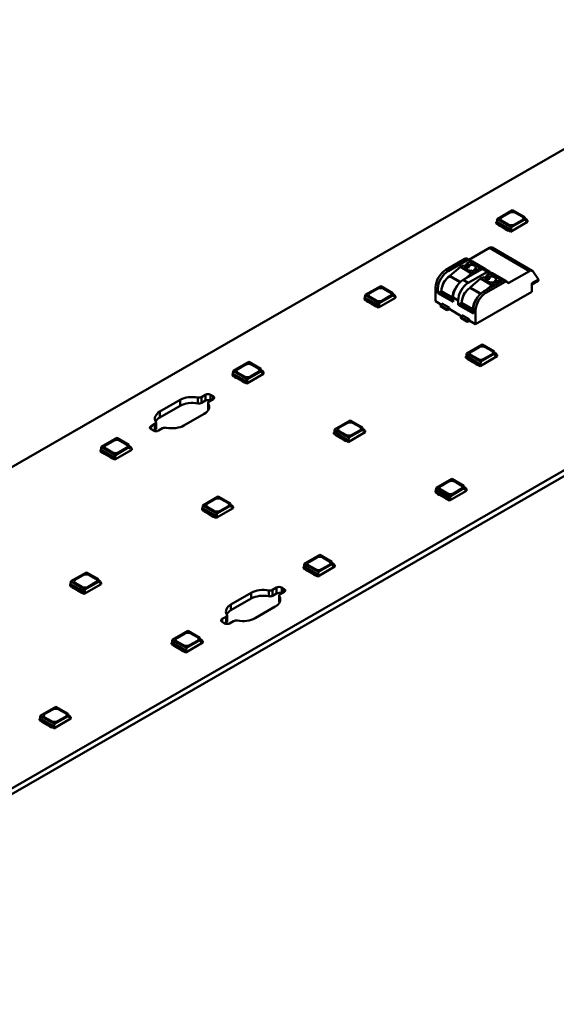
# Model space of a CAD drawing. Header units: millimetres. Extents: x 0 to 420, y 0 to 296.
# Tile 6 of 19: x 175 to 212, y 43 to 111. Entities that reach past the tile are written whole.
import ezdxf

# ---------------------------------------------------------------- set-up
doc = ezdxf.new("R2010")
doc.units = ezdxf.units.MM
doc.layers.add('Visible Edges(ISO)', color=7, linetype='Continuous', lineweight=50)
doc.layers.add('Visible Tangent Edges(ISO)', color=7, linetype='Continuous', lineweight=50)

msp = doc.modelspace()

# ---------------------------------------------------------------- linework, layer by layer
at = {"layer": 'Visible Edges(ISO)'}
for p, q in [((228.081, 111.311), (129.086, 54.304)), ((148.532, 43.106), (247.527, 100.113)), ((247.527, 99.704), (148.532, 42.697)), ((208.861, 98.045), (207.775, 97.42)), ((208.097, 97.544), (208.645, 97.859)), ((208.097, 97.54), (208.645, 97.855)), ((208.861, 98.045), (209.705, 97.558)), ((209.069, 97.859), (209.529, 97.595)), ((209.069, 97.855), (209.529, 97.591)), ((209.705, 97.391), (209.705, 97.558)), ((209.705, 97.484), (209.857, 97.397)), ((207.761, 97.228), (207.725, 97.207)), ((207.725, 97.109), (207.725, 97.207)), ((207.725, 97.207), (208.715, 96.637)), ((207.725, 97.109), (207.851, 97.037)), ((207.775, 97.42), (207.761, 97.228)), ((208.751, 96.658), (207.761, 97.228)), ((208.765, 96.849), (207.775, 97.42)), ((207.85, 97.034), (207.85, 97.037)), ((207.85, 97.034), (207.877, 96.987)), ((207.851, 97.074), (207.877, 97.028)), ((207.877, 97.028), (207.967, 96.976)), ((207.877, 96.987), (207.877, 97.028)), ((207.877, 96.987), (207.967, 96.935)), ((207.967, 96.976), (208.006, 96.975)), ((207.967, 96.935), (207.967, 96.976)), ((207.967, 96.935), (208.006, 96.935)), ((208.006, 96.975), (208.419, 96.738)), ((208.006, 96.935), (208.006, 96.975)), ((208.006, 96.935), (208.419, 96.697)), ((208.556, 97.035), (208.097, 97.3)), ((208.715, 96.539), (209.9, 97.221)), ((208.751, 96.658), (208.765, 96.849)), ((208.765, 96.849), (209.705, 97.391)), ((209.529, 97.35), (208.981, 97.035)), ((209.857, 97.397), (209.705, 97.309)), ((209.705, 97.309), (209.705, 97.391)), ((209.857, 97.397), (209.864, 97.299)), ((209.9, 97.319), (209.861, 97.342)), ((209.864, 97.299), (209.9, 97.319)), ((209.9, 97.221), (209.9, 97.319)), ((208.419, 96.738), (208.421, 96.715)), ((208.419, 96.697), (208.419, 96.738)), ((208.419, 96.697), (208.421, 96.674)), ((208.421, 96.715), (208.511, 96.663)), ((208.421, 96.674), (208.421, 96.715)), ((208.421, 96.674), (208.511, 96.622)), ((208.511, 96.663), (208.59, 96.648)), ((208.511, 96.622), (208.511, 96.663)), ((208.511, 96.622), (208.593, 96.607)), ((208.59, 96.611), (208.715, 96.539)), ((208.593, 96.607), (208.593, 96.61)), ((208.593, 96.607), (208.595, 96.608)), ((208.715, 96.637), (208.751, 96.658)), ((208.715, 96.539), (208.715, 96.637)), ((207.239, 95.406), (205.808, 94.582)), ((207.426, 95.425), (210.22, 93.816)), ((205.54, 94.652), (204.199, 93.88)), ((204.358, 93.788), (205.699, 94.561)), ((205.219, 94.081), (204.491, 93.458)), ((205.412, 94.181), (205.219, 94.081)), ((205.219, 94.081), (205.997, 93.633)), ((205.412, 94.181), (205.572, 94.089)), ((205.631, 94.202), (205.509, 94.125)), ((205.659, 94.322), (205.631, 94.202)), ((205.631, 94.202), (205.854, 94.074)), ((205.838, 94.437), (205.659, 94.322)), ((205.659, 94.322), (205.823, 94.227)), ((205.665, 94.665), (205.824, 94.573)), ((205.852, 94.547), (205.893, 94.489)), ((205.892, 94.444), (206.67, 93.996)), ((206.055, 94.459), (206.974, 93.93)), ((206.76, 93.95), (205.419, 93.178)), ((205.559, 93.259), (205.997, 93.633)), ((205.772, 92.974), (207.113, 93.746)), ((205.997, 93.633), (206.19, 93.733)), ((206.03, 93.825), (206.19, 93.733)), ((206.186, 93.883), (206.409, 93.755)), ((206.19, 93.733), (206.231, 93.645)), ((206.272, 93.969), (206.436, 93.874)), ((206.3, 93.685), (206.409, 93.755)), ((206.409, 93.755), (206.436, 93.874)), ((206.436, 93.874), (206.616, 93.989)), ((206.827, 93.366), (206.633, 93.267)), ((206.69, 93.954), (206.692, 93.911)), ((206.827, 93.366), (206.987, 93.274)), ((206.885, 93.962), (207.238, 93.759)), ((207.045, 93.388), (206.924, 93.311)), ((207.073, 93.508), (207.045, 93.388)), ((207.045, 93.388), (207.269, 93.26)), ((207.253, 93.622), (207.073, 93.508)), ((207.073, 93.508), (207.238, 93.413)), ((207.266, 93.732), (207.307, 93.674)), ((207.306, 93.629), (208.084, 93.182)), ((207.469, 93.645), (208.388, 93.116)), ((208.588, 92.966), (210.032, 93.798)), ((210.262, 93.777), (210.66, 93.209)), ((199.668, 92.751), (198.582, 92.126)), ((199.668, 92.751), (200.513, 92.265)), ((203.492, 92.655), (203.492, 91.695)), ((206.633, 93.267), (205.905, 92.643)), ((206.633, 93.267), (207.411, 92.819)), ((208.174, 93.136), (206.833, 92.363)), ((206.974, 92.444), (207.411, 92.819)), ((206.992, 92.272), (208.333, 93.044)), ((207.411, 92.819), (207.604, 92.919)), ((207.444, 93.011), (207.604, 92.919)), ((207.6, 93.069), (207.823, 92.94)), ((207.604, 92.919), (207.645, 92.831)), ((207.686, 93.155), (207.851, 93.06)), ((207.715, 92.871), (207.823, 92.94)), ((207.823, 92.94), (207.851, 93.06)), ((207.851, 93.06), (208.03, 93.174)), ((208.105, 93.14), (208.107, 93.097)), ((208.299, 93.148), (208.458, 93.056)), ((208.486, 93.03), (208.527, 92.972)), ((210.209, 92.949), (210.66, 93.209)), ((210.603, 93.075), (210.209, 92.848)), ((210.209, 92.949), (210.209, 92.346)), ((210.245, 92.855), (210.209, 92.835)), ((210.257, 92.876), (210.245, 92.855)), ((198.582, 92.126), (198.568, 91.934)), ((199.572, 91.556), (198.582, 92.126)), ((198.904, 92.25), (199.452, 92.566)), ((198.904, 92.246), (199.452, 92.562)), ((199.364, 91.741), (198.904, 92.006)), ((199.572, 91.556), (200.513, 92.098)), ((200.336, 92.057), (199.788, 91.741)), ((199.877, 92.566), (200.336, 92.301)), ((199.877, 92.562), (200.336, 92.297)), ((200.513, 92.098), (200.513, 92.265)), ((200.513, 92.19), (200.664, 92.103)), ((200.664, 92.103), (200.513, 92.016)), ((200.513, 92.016), (200.513, 92.098)), ((200.664, 92.103), (200.672, 92.005)), ((200.707, 92.026), (200.669, 92.048)), ((200.672, 92.005), (200.707, 92.026)), ((200.707, 91.928), (200.707, 92.026)), ((203.651, 92.257), (203.651, 92.564)), ((203.898, 92.4), (203.651, 92.257)), ((204.711, 91.646), (203.651, 92.257)), ((203.898, 92.4), (203.898, 92.318)), ((204.676, 91.871), (204.676, 91.952)), ((204.711, 91.953), (204.711, 91.646)), ((210.209, 92.346), (206.285, 90.086)), ((198.568, 91.934), (198.533, 91.914)), ((198.533, 91.816), (198.533, 91.914)), ((198.533, 91.914), (199.523, 91.344)), ((198.533, 91.816), (198.658, 91.743)), ((199.558, 91.364), (198.568, 91.934)), ((198.658, 91.78), (198.685, 91.735)), ((198.658, 91.741), (198.658, 91.744)), ((198.658, 91.741), (198.685, 91.694)), ((198.685, 91.735), (198.775, 91.683)), ((198.685, 91.694), (198.685, 91.735)), ((198.685, 91.694), (198.775, 91.642)), ((198.775, 91.683), (198.814, 91.682)), ((198.775, 91.642), (198.775, 91.683)), ((198.775, 91.642), (198.814, 91.641)), ((198.814, 91.682), (199.227, 91.444)), ((198.814, 91.641), (198.814, 91.682)), ((198.814, 91.641), (199.227, 91.403)), ((199.227, 91.444), (199.228, 91.421)), ((199.227, 91.403), (199.227, 91.444)), ((199.227, 91.403), (199.228, 91.381)), ((199.228, 91.421), (199.318, 91.37)), ((199.228, 91.381), (199.228, 91.421)), ((199.228, 91.381), (199.318, 91.329)), ((199.318, 91.37), (199.398, 91.355)), ((199.318, 91.329), (199.318, 91.37)), ((199.318, 91.329), (199.4, 91.313)), ((199.398, 91.318), (199.523, 91.246)), ((199.4, 91.313), (199.4, 91.316)), ((199.4, 91.313), (199.403, 91.315)), ((199.523, 91.246), (200.707, 91.928)), ((199.523, 91.344), (199.558, 91.364)), ((199.523, 91.246), (199.523, 91.344)), ((199.558, 91.364), (199.572, 91.556)), ((203.492, 91.695), (203.916, 91.45)), ((204.004, 91.502), (203.828, 91.4)), ((203.828, 91.4), (203.828, 91.338)), ((204.252, 91.155), (203.828, 91.4)), ((203.828, 91.338), (203.881, 91.308)), ((203.828, 91.338), (204.252, 91.094)), ((203.881, 91.308), (204.305, 91.063)), ((203.934, 91.542), (204.429, 91.257)), ((203.934, 91.461), (203.934, 91.542)), ((204.252, 91.155), (204.429, 91.257)), ((204.429, 91.257), (204.429, 91.155)), ((204.711, 91.809), (204.605, 91.748)), ((205.065, 91.443), (205.065, 91.749)), ((205.312, 91.585), (205.065, 91.443)), ((206.126, 90.832), (205.065, 91.443)), ((205.312, 91.586), (205.312, 91.504)), ((204.252, 91.094), (204.252, 91.155)), ((204.305, 91.063), (204.252, 91.094)), ((204.446, 91.145), (204.305, 91.063)), ((204.429, 91.155), (205.33, 90.636)), ((205.419, 90.687), (205.242, 90.585)), ((205.242, 90.585), (205.242, 90.524)), ((205.666, 90.341), (205.242, 90.585)), ((205.348, 90.728), (205.843, 90.443)), ((205.348, 90.646), (205.348, 90.728)), ((206.126, 90.995), (206.02, 90.934)), ((206.09, 91.056), (206.09, 91.138)), ((206.126, 91.138), (206.126, 90.832)), ((206.285, 90.086), (206.285, 91.047)), ((205.242, 90.524), (205.295, 90.493)), ((205.242, 90.524), (205.666, 90.28)), ((205.295, 90.493), (205.719, 90.249)), ((205.666, 90.341), (205.843, 90.443)), ((205.666, 90.28), (205.666, 90.341)), ((205.719, 90.249), (205.666, 90.28)), ((205.861, 90.33), (205.719, 90.249)), ((205.843, 90.443), (205.843, 90.341)), ((205.843, 90.341), (206.285, 90.086)), ((206.739, 88.679), (205.653, 88.054)), ((206.739, 88.679), (207.584, 88.193)), ((205.639, 87.862), (205.604, 87.842)), ((205.604, 87.744), (205.604, 87.842)), ((205.604, 87.842), (206.594, 87.272)), ((205.653, 88.054), (205.639, 87.862)), ((206.629, 87.292), (205.639, 87.862)), ((206.643, 87.484), (205.653, 88.054)), ((205.975, 88.178), (206.523, 88.494)), ((205.975, 88.174), (206.523, 88.49)), ((206.435, 87.669), (205.975, 87.934)), ((206.594, 87.174), (207.778, 87.856)), ((206.643, 87.484), (207.584, 88.026)), ((207.407, 87.985), (206.859, 87.669)), ((206.948, 88.494), (207.407, 88.229)), ((206.948, 88.49), (207.407, 88.225)), ((207.584, 88.026), (207.584, 88.193)), ((207.584, 88.118), (207.735, 88.031)), ((207.735, 88.031), (207.584, 87.944)), ((207.584, 87.944), (207.584, 88.026)), ((207.735, 88.031), (207.743, 87.933)), ((207.778, 87.954), (207.74, 87.976)), ((207.743, 87.933), (207.778, 87.954)), ((207.778, 87.856), (207.778, 87.954)), ((190.476, 87.458), (189.39, 86.832)), ((189.712, 86.957), (190.26, 87.272)), ((189.712, 86.953), (190.26, 87.268)), ((190.476, 87.458), (191.321, 86.971)), ((190.684, 87.272), (191.144, 87.008)), ((190.684, 87.268), (191.144, 87.004)), ((205.604, 87.744), (205.73, 87.671)), ((205.729, 87.669), (205.729, 87.672)), ((205.729, 87.669), (205.756, 87.622)), ((205.73, 87.708), (205.756, 87.663)), ((205.756, 87.663), (205.846, 87.611)), ((205.756, 87.622), (205.756, 87.663)), ((205.756, 87.622), (205.846, 87.57)), ((205.846, 87.611), (205.885, 87.61)), ((205.846, 87.57), (205.846, 87.611)), ((205.846, 87.57), (205.885, 87.569)), ((205.885, 87.61), (206.298, 87.372)), ((205.885, 87.569), (205.885, 87.61)), ((205.885, 87.569), (206.298, 87.331)), ((206.298, 87.372), (206.299, 87.349)), ((206.298, 87.331), (206.298, 87.372)), ((206.298, 87.331), (206.299, 87.309)), ((206.299, 87.349), (206.39, 87.298)), ((206.299, 87.309), (206.299, 87.349)), ((206.299, 87.309), (206.39, 87.257)), ((206.39, 87.298), (206.469, 87.283)), ((206.39, 87.257), (206.39, 87.298)), ((206.39, 87.257), (206.471, 87.241)), ((206.469, 87.246), (206.594, 87.174)), ((206.471, 87.241), (206.471, 87.244)), ((206.471, 87.241), (206.474, 87.243)), ((206.594, 87.272), (206.629, 87.292)), ((206.594, 87.174), (206.594, 87.272)), ((206.629, 87.292), (206.643, 87.484)), ((189.376, 86.641), (189.341, 86.62)), ((189.341, 86.522), (189.341, 86.62)), ((189.341, 86.62), (190.331, 86.05)), ((189.341, 86.522), (189.466, 86.45)), ((189.39, 86.832), (189.376, 86.641)), ((190.366, 86.07), (189.376, 86.641)), ((190.38, 86.262), (189.39, 86.832)), ((189.466, 86.487), (189.492, 86.441)), ((190.172, 86.448), (189.712, 86.712)), ((190.331, 85.952), (191.515, 86.634)), ((190.38, 86.262), (191.321, 86.804)), ((191.144, 86.763), (190.596, 86.448)), ((191.321, 86.804), (191.321, 86.971)), ((191.321, 86.897), (191.472, 86.81)), ((191.472, 86.81), (191.321, 86.722)), ((191.321, 86.722), (191.321, 86.804)), ((191.472, 86.81), (191.48, 86.712)), ((191.515, 86.732), (191.476, 86.754)), ((191.48, 86.712), (191.515, 86.732)), ((191.515, 86.634), (191.515, 86.732)), ((189.465, 86.447), (189.465, 86.45)), ((189.465, 86.447), (189.492, 86.4)), ((189.492, 86.441), (189.582, 86.389)), ((189.492, 86.4), (189.492, 86.441)), ((189.492, 86.4), (189.582, 86.348)), ((189.582, 86.389), (189.622, 86.388)), ((189.582, 86.348), (189.582, 86.389)), ((189.582, 86.348), (189.622, 86.347)), ((189.622, 86.388), (190.034, 86.151)), ((189.622, 86.347), (189.622, 86.388)), ((189.622, 86.347), (190.034, 86.11)), ((190.034, 86.151), (190.036, 86.128)), ((190.034, 86.11), (190.034, 86.151)), ((190.034, 86.11), (190.036, 86.087)), ((190.036, 86.128), (190.126, 86.076)), ((190.036, 86.087), (190.036, 86.128)), ((190.036, 86.087), (190.126, 86.035)), ((190.126, 86.076), (190.205, 86.061)), ((190.126, 86.035), (190.126, 86.076)), ((190.126, 86.035), (190.208, 86.02)), ((190.205, 86.024), (190.331, 85.952)), ((190.208, 86.02), (190.208, 86.023)), ((190.208, 86.02), (190.21, 86.021)), ((190.331, 86.05), (190.366, 86.07)), ((190.331, 85.952), (190.331, 86.05)), ((190.366, 86.07), (190.38, 86.262)), ((187.189, 85.014), (187.467, 85.174)), ((187.82, 85.174), (187.997, 85.072)), ((184.285, 84.004), (185.699, 84.818)), ((185.699, 84.409), (184.285, 83.595)), ((187.467, 84.765), (187.189, 84.605)), ((187.646, 84.198), (187.646, 84.607)), ((187.997, 84.869), (187.719, 84.709)), ((187.378, 83.851), (185.964, 83.036)), ((183.666, 82.986), (183.944, 83.146)), ((184.017, 82.839), (184.017, 83.247)), ((197.547, 83.386), (196.461, 82.761)), ((196.783, 82.885), (197.331, 83.2)), ((196.783, 82.881), (197.331, 83.196)), ((197.547, 83.386), (198.392, 82.899)), ((197.755, 83.2), (198.215, 82.936)), ((197.755, 83.196), (198.215, 82.932)), ((183.843, 82.68), (183.666, 82.782)), ((183.944, 82.737), (183.844, 82.679)), ((184.474, 82.84), (184.196, 82.68)), ((196.447, 82.569), (196.412, 82.548)), ((196.412, 82.45), (196.412, 82.548)), ((196.412, 82.548), (197.402, 81.978)), ((196.412, 82.45), (196.537, 82.378)), ((196.461, 82.761), (196.447, 82.569)), ((197.437, 81.998), (196.447, 82.569)), ((197.451, 82.19), (196.461, 82.761)), ((196.536, 82.375), (196.536, 82.378)), ((196.536, 82.375), (196.563, 82.328)), ((196.537, 82.415), (196.563, 82.369)), ((196.563, 82.369), (196.653, 82.317)), ((196.563, 82.328), (196.563, 82.369)), ((197.243, 82.376), (196.783, 82.641)), ((197.402, 81.88), (198.586, 82.562)), ((197.451, 82.19), (198.392, 82.732)), ((198.215, 82.691), (197.667, 82.376)), ((198.392, 82.732), (198.392, 82.899)), ((198.392, 82.825), (198.543, 82.738)), ((198.543, 82.738), (198.392, 82.65)), ((198.392, 82.65), (198.392, 82.732)), ((198.543, 82.738), (198.551, 82.64)), ((198.586, 82.66), (198.547, 82.682)), ((198.551, 82.64), (198.586, 82.66)), ((198.586, 82.562), (198.586, 82.66)), ((181.283, 82.164), (180.198, 81.539)), ((180.52, 81.663), (181.068, 81.979)), ((180.52, 81.659), (181.068, 81.975)), ((181.283, 82.164), (182.128, 81.678)), ((181.492, 81.979), (181.951, 81.714)), ((181.492, 81.975), (181.951, 81.71)), ((182.128, 81.511), (182.128, 81.678)), ((196.563, 82.328), (196.653, 82.276)), ((196.653, 82.317), (196.693, 82.316)), ((196.653, 82.276), (196.653, 82.317)), ((196.653, 82.276), (196.693, 82.275)), ((196.693, 82.316), (197.106, 82.079)), ((196.693, 82.275), (196.693, 82.316)), ((196.693, 82.275), (197.106, 82.038)), ((197.106, 82.079), (197.107, 82.056)), ((197.106, 82.038), (197.106, 82.079)), ((197.106, 82.038), (197.107, 82.015)), ((197.107, 82.056), (197.197, 82.004)), ((197.107, 82.015), (197.107, 82.056)), ((197.107, 82.015), (197.197, 81.963)), ((197.197, 82.004), (197.276, 81.989)), ((197.197, 81.963), (197.197, 82.004)), ((197.197, 81.963), (197.279, 81.948)), ((197.276, 81.952), (197.402, 81.88)), ((197.279, 81.948), (197.279, 81.951)), ((197.279, 81.948), (197.282, 81.949)), ((197.402, 81.978), (197.437, 81.998)), ((197.402, 81.88), (197.402, 81.978)), ((197.437, 81.998), (197.451, 82.19)), ((180.184, 81.347), (180.148, 81.327)), ((180.148, 81.229), (180.148, 81.327)), ((180.148, 81.327), (181.138, 80.757)), ((180.148, 81.229), (180.274, 81.156)), ((180.198, 81.539), (180.184, 81.347)), ((181.174, 80.777), (180.184, 81.347)), ((181.188, 80.969), (180.198, 81.539)), ((180.273, 81.154), (180.273, 81.157)), ((180.273, 81.154), (180.3, 81.107)), ((180.274, 81.193), (180.3, 81.147)), ((180.3, 81.147), (180.39, 81.096)), ((180.3, 81.107), (180.3, 81.147)), ((180.3, 81.107), (180.39, 81.055)), ((180.39, 81.096), (180.429, 81.095)), ((180.39, 81.055), (180.39, 81.096)), ((180.39, 81.055), (180.429, 81.054)), ((180.429, 81.095), (180.842, 80.857)), ((180.429, 81.054), (180.429, 81.095)), ((180.429, 81.054), (180.842, 80.816)), ((180.979, 81.154), (180.52, 81.419)), ((181.138, 80.658), (182.323, 81.34)), ((181.174, 80.777), (181.188, 80.969)), ((181.188, 80.969), (182.128, 81.511)), ((181.951, 81.47), (181.403, 81.154)), ((182.128, 81.603), (182.28, 81.516)), ((182.28, 81.516), (182.128, 81.429)), ((182.128, 81.429), (182.128, 81.511)), ((182.28, 81.516), (182.287, 81.418)), ((182.323, 81.439), (182.284, 81.461)), ((182.287, 81.418), (182.323, 81.439)), ((182.323, 81.34), (182.323, 81.439)), ((180.842, 80.857), (180.844, 80.834)), ((180.842, 80.816), (180.842, 80.857)), ((180.842, 80.816), (180.844, 80.793)), ((180.844, 80.834), (180.934, 80.782)), ((180.844, 80.793), (180.844, 80.834)), ((180.844, 80.793), (180.934, 80.742)), ((180.934, 80.782), (181.013, 80.767)), ((180.934, 80.742), (180.934, 80.782)), ((180.934, 80.742), (181.015, 80.726)), ((181.013, 80.731), (181.138, 80.658)), ((181.015, 80.726), (181.015, 80.729)), ((181.015, 80.726), (181.018, 80.728)), ((181.138, 80.757), (181.174, 80.777)), ((181.138, 80.658), (181.138, 80.757)), ((204.618, 79.314), (203.532, 78.689)), ((203.854, 78.813), (204.402, 79.128)), ((203.854, 78.809), (204.402, 79.124)), ((204.618, 79.314), (205.463, 78.827)), ((204.826, 79.128), (205.286, 78.864)), ((204.826, 79.124), (205.286, 78.86)), ((203.518, 78.497), (203.483, 78.476)), ((203.483, 78.378), (203.483, 78.476)), ((203.483, 78.476), (204.473, 77.906)), ((203.483, 78.378), (203.608, 78.306)), ((203.532, 78.689), (203.518, 78.497)), ((204.508, 77.927), (203.518, 78.497)), ((204.522, 78.118), (203.532, 78.689)), ((203.607, 78.303), (203.607, 78.306)), ((203.607, 78.303), (203.634, 78.256)), ((203.608, 78.343), (203.634, 78.297)), ((203.634, 78.297), (203.724, 78.245)), ((203.634, 78.256), (203.634, 78.297)), ((203.634, 78.256), (203.724, 78.204)), ((203.724, 78.245), (203.764, 78.244)), ((203.724, 78.204), (203.724, 78.245)), ((203.764, 78.244), (204.177, 78.007)), ((203.764, 78.204), (203.764, 78.244)), ((204.314, 78.304), (203.854, 78.569)), ((204.473, 77.808), (205.657, 78.49)), ((204.522, 78.118), (205.463, 78.66)), ((205.286, 78.619), (204.738, 78.304)), ((205.463, 78.66), (205.463, 78.827)), ((205.463, 78.753), (205.614, 78.666)), ((205.614, 78.666), (205.463, 78.578)), ((205.463, 78.578), (205.463, 78.66)), ((205.614, 78.666), (205.622, 78.568)), ((205.657, 78.588), (205.618, 78.611)), ((205.622, 78.568), (205.657, 78.588)), ((205.657, 78.49), (205.657, 78.588)), ((188.354, 78.092), (187.269, 77.467)), ((187.591, 77.591), (188.139, 77.907)), ((187.591, 77.587), (188.139, 77.903)), ((188.354, 78.092), (189.199, 77.606)), ((188.563, 77.907), (189.022, 77.642)), ((188.563, 77.903), (189.022, 77.638)), ((189.199, 77.439), (189.199, 77.606)), ((203.724, 78.204), (203.764, 78.204)), ((203.764, 78.204), (204.177, 77.966)), ((204.177, 78.007), (204.178, 77.984)), ((204.177, 77.966), (204.177, 78.007)), ((204.177, 77.966), (204.178, 77.943)), ((204.178, 77.984), (204.268, 77.932)), ((204.178, 77.943), (204.178, 77.984)), ((204.178, 77.943), (204.268, 77.891)), ((204.268, 77.932), (204.347, 77.917)), ((204.268, 77.891), (204.268, 77.932)), ((204.268, 77.891), (204.35, 77.876)), ((204.347, 77.88), (204.473, 77.808)), ((204.35, 77.876), (204.35, 77.879)), ((204.35, 77.876), (204.353, 77.877)), ((204.473, 77.906), (204.508, 77.927)), ((204.473, 77.808), (204.473, 77.906)), ((204.508, 77.927), (204.522, 78.118)), ((187.255, 77.275), (187.219, 77.255)), ((187.219, 77.157), (187.219, 77.255)), ((187.219, 77.255), (188.209, 76.685)), ((187.219, 77.157), (187.345, 77.084)), ((187.269, 77.467), (187.255, 77.275)), ((188.245, 76.705), (187.255, 77.275)), ((188.259, 76.897), (187.269, 77.467)), ((187.344, 77.082), (187.344, 77.085)), ((187.344, 77.082), (187.371, 77.035)), ((187.345, 77.121), (187.371, 77.076)), ((187.371, 77.076), (187.461, 77.024)), ((187.371, 77.035), (187.371, 77.076)), ((187.371, 77.035), (187.461, 76.983)), ((187.461, 77.024), (187.5, 77.023)), ((187.461, 76.983), (187.461, 77.024)), ((187.461, 76.983), (187.5, 76.982)), ((187.5, 77.023), (187.913, 76.785)), ((187.5, 76.982), (187.5, 77.023)), ((187.5, 76.982), (187.913, 76.744)), ((188.05, 77.082), (187.591, 77.347)), ((188.209, 76.586), (189.394, 77.269)), ((188.245, 76.705), (188.259, 76.897)), ((188.259, 76.897), (189.199, 77.439)), ((189.022, 77.398), (188.474, 77.082)), ((189.199, 77.531), (189.351, 77.444)), ((189.351, 77.444), (189.199, 77.357)), ((189.199, 77.357), (189.199, 77.439)), ((189.351, 77.444), (189.358, 77.346)), ((189.394, 77.367), (189.355, 77.389)), ((189.358, 77.346), (189.394, 77.367)), ((189.394, 77.269), (189.394, 77.367)), ((187.913, 76.785), (187.915, 76.762)), ((187.913, 76.744), (187.913, 76.785)), ((187.913, 76.744), (187.915, 76.721)), ((187.915, 76.762), (188.005, 76.711)), ((187.915, 76.721), (187.915, 76.762)), ((187.915, 76.721), (188.005, 76.67)), ((188.005, 76.711), (188.084, 76.695)), ((188.005, 76.67), (188.005, 76.711)), ((188.005, 76.67), (188.086, 76.654)), ((188.084, 76.659), (188.209, 76.586)), ((188.086, 76.654), (188.086, 76.657)), ((188.086, 76.654), (188.089, 76.656)), ((188.209, 76.685), (188.245, 76.705)), ((188.209, 76.586), (188.209, 76.685)), ((195.426, 74.02), (194.34, 73.395)), ((194.662, 73.519), (195.21, 73.835)), ((194.662, 73.515), (195.21, 73.831)), ((195.426, 74.02), (196.27, 73.534)), ((195.634, 73.835), (196.094, 73.57)), ((195.634, 73.831), (196.094, 73.566)), ((196.27, 73.367), (196.27, 73.534)), ((196.27, 73.459), (196.422, 73.372)), ((179.162, 72.799), (178.076, 72.173)), ((179.162, 72.799), (180.007, 72.312)), ((194.326, 73.203), (194.29, 73.183)), ((194.29, 73.085), (194.29, 73.183)), ((194.29, 73.183), (195.28, 72.613)), ((194.29, 73.085), (194.416, 73.012)), ((194.34, 73.395), (194.326, 73.203)), ((195.316, 72.633), (194.326, 73.203)), ((195.33, 72.825), (194.34, 73.395)), ((194.415, 73.01), (194.415, 73.013)), ((194.415, 73.01), (194.442, 72.963)), ((194.416, 73.049), (194.442, 73.004)), ((194.442, 73.004), (194.532, 72.952)), ((194.442, 72.963), (194.442, 73.004)), ((194.442, 72.963), (194.532, 72.911)), ((194.532, 72.952), (194.571, 72.951)), ((194.532, 72.911), (194.532, 72.952)), ((194.532, 72.911), (194.571, 72.91)), ((194.571, 72.951), (194.984, 72.713)), ((194.571, 72.91), (194.571, 72.951)), ((194.571, 72.91), (194.984, 72.672)), ((195.121, 73.01), (194.662, 73.275)), ((195.28, 72.515), (196.465, 73.197)), ((195.316, 72.633), (195.33, 72.825)), ((195.33, 72.825), (196.27, 73.367)), ((196.094, 73.326), (195.546, 73.01)), ((196.422, 73.372), (196.27, 73.285)), ((196.27, 73.285), (196.27, 73.367)), ((196.422, 73.372), (196.429, 73.274)), ((196.465, 73.295), (196.426, 73.317)), ((196.429, 73.274), (196.465, 73.295)), ((196.465, 73.197), (196.465, 73.295)), ((178.076, 72.173), (178.062, 71.981)), ((179.066, 71.603), (178.076, 72.173)), ((178.398, 72.298), (178.946, 72.613)), ((178.398, 72.294), (178.946, 72.609)), ((178.858, 71.789), (178.398, 72.053)), ((179.066, 71.603), (180.007, 72.145)), ((179.83, 72.104), (179.282, 71.789)), ((179.37, 72.613), (179.83, 72.349)), ((179.37, 72.609), (179.83, 72.345)), ((180.007, 72.145), (180.007, 72.312)), ((180.007, 72.238), (180.158, 72.15)), ((180.158, 72.15), (180.007, 72.063)), ((180.007, 72.063), (180.007, 72.145)), ((180.158, 72.15), (180.166, 72.053)), ((180.201, 72.073), (180.163, 72.095)), ((180.166, 72.053), (180.201, 72.073)), ((180.201, 71.975), (180.201, 72.073)), ((194.984, 72.713), (194.986, 72.69)), ((194.984, 72.672), (194.984, 72.713)), ((194.984, 72.672), (194.986, 72.65)), ((194.986, 72.69), (195.076, 72.639)), ((194.986, 72.65), (194.986, 72.69)), ((194.986, 72.65), (195.076, 72.598)), ((195.076, 72.639), (195.155, 72.624)), ((195.076, 72.598), (195.076, 72.639)), ((195.076, 72.598), (195.157, 72.582)), ((195.155, 72.587), (195.28, 72.515)), ((195.157, 72.582), (195.157, 72.585)), ((195.157, 72.582), (195.16, 72.584)), ((195.28, 72.613), (195.316, 72.633)), ((195.28, 72.515), (195.28, 72.613)), ((178.062, 71.981), (178.027, 71.961)), ((178.027, 71.863), (178.027, 71.961)), ((178.027, 71.961), (179.017, 71.391)), ((178.027, 71.863), (178.152, 71.791)), ((179.052, 71.411), (178.062, 71.981)), ((178.152, 71.828), (178.179, 71.782)), ((178.152, 71.788), (178.152, 71.791)), ((178.152, 71.788), (178.179, 71.741)), ((178.179, 71.782), (178.269, 71.73)), ((178.179, 71.741), (178.179, 71.782)), ((178.179, 71.741), (178.269, 71.689)), ((178.269, 71.73), (178.308, 71.729)), ((178.269, 71.689), (178.269, 71.73)), ((178.269, 71.689), (178.308, 71.688)), ((178.308, 71.729), (178.721, 71.491)), ((178.308, 71.688), (178.308, 71.729)), ((178.308, 71.688), (178.721, 71.451)), ((178.721, 71.491), (178.722, 71.469)), ((178.721, 71.451), (178.721, 71.491)), ((178.721, 71.451), (178.722, 71.428)), ((178.722, 71.469), (178.812, 71.417)), ((178.722, 71.428), (178.722, 71.469)), ((178.722, 71.428), (178.812, 71.376)), ((178.812, 71.417), (178.891, 71.402)), ((178.812, 71.376), (178.812, 71.417)), ((178.812, 71.376), (178.894, 71.361)), ((178.891, 71.365), (179.017, 71.293)), ((178.894, 71.361), (178.894, 71.364)), ((178.894, 71.361), (178.897, 71.362)), ((179.017, 71.293), (180.201, 71.975)), ((179.017, 71.391), (179.052, 71.411)), ((179.017, 71.293), (179.017, 71.391)), ((179.052, 71.411), (179.066, 71.603)), ((189.235, 70.566), (190.649, 71.38)), ((192.139, 71.577), (192.417, 71.737)), ((192.947, 71.431), (192.669, 71.271)), ((192.77, 71.737), (192.947, 71.635)), ((190.649, 70.972), (189.235, 70.157)), ((192.417, 71.328), (192.139, 71.168)), ((192.596, 70.761), (192.596, 71.17)), ((192.328, 70.413), (190.914, 69.599)), ((188.616, 69.548), (188.894, 69.708)), ((188.793, 69.243), (188.616, 69.344)), ((188.967, 69.401), (188.967, 69.81)), ((189.424, 69.403), (189.146, 69.243)), ((186.233, 68.727), (185.147, 68.101)), ((186.233, 68.727), (187.078, 68.24)), ((188.894, 69.299), (188.794, 69.242)), ((185.147, 68.101), (185.133, 67.91)), ((186.137, 67.531), (185.147, 68.101)), ((185.469, 68.226), (186.017, 68.541)), ((185.469, 68.222), (186.017, 68.537)), ((185.929, 67.717), (185.469, 67.981)), ((186.137, 67.531), (187.078, 68.073)), ((186.901, 68.032), (186.353, 67.717)), ((186.442, 68.541), (186.901, 68.277)), ((186.442, 68.537), (186.901, 68.273)), ((187.078, 68.073), (187.078, 68.24)), ((187.078, 68.166), (187.229, 68.079)), ((187.229, 68.079), (187.078, 67.991)), ((187.078, 67.991), (187.078, 68.073)), ((187.229, 68.079), (187.237, 67.981)), ((187.272, 68.001), (187.234, 68.023)), ((187.237, 67.981), (187.272, 68.001)), ((187.272, 67.903), (187.272, 68.001)), ((185.133, 67.91), (185.098, 67.889)), ((185.098, 67.791), (185.098, 67.889)), ((185.098, 67.889), (186.088, 67.319)), ((185.098, 67.791), (185.223, 67.719)), ((186.123, 67.339), (185.133, 67.91)), ((185.223, 67.756), (185.25, 67.71)), ((185.223, 67.716), (185.223, 67.719)), ((185.223, 67.716), (185.25, 67.669)), ((185.25, 67.71), (185.34, 67.658)), ((185.25, 67.669), (185.25, 67.71)), ((185.25, 67.669), (185.34, 67.617)), ((185.34, 67.658), (185.379, 67.657)), ((185.34, 67.617), (185.34, 67.658)), ((185.34, 67.617), (185.379, 67.616)), ((185.379, 67.657), (185.792, 67.42)), ((185.379, 67.616), (185.379, 67.657)), ((185.379, 67.616), (185.792, 67.379)), ((185.792, 67.42), (185.793, 67.397)), ((185.792, 67.379), (185.792, 67.42)), ((185.792, 67.379), (185.793, 67.356)), ((185.793, 67.397), (185.883, 67.345)), ((185.793, 67.356), (185.793, 67.397)), ((185.793, 67.356), (185.883, 67.304)), ((185.883, 67.345), (185.963, 67.33)), ((185.883, 67.304), (185.883, 67.345)), ((185.883, 67.304), (185.965, 67.289)), ((185.963, 67.293), (186.088, 67.221)), ((185.965, 67.289), (185.965, 67.292)), ((185.965, 67.289), (185.968, 67.29)), ((186.088, 67.221), (187.272, 67.903)), ((186.088, 67.319), (186.123, 67.339)), ((186.088, 67.221), (186.088, 67.319)), ((186.123, 67.339), (186.137, 67.531)), ((177.041, 63.433), (175.955, 62.808)), ((176.277, 62.932), (176.825, 63.248)), ((176.277, 62.928), (176.825, 63.244)), ((177.041, 63.433), (177.886, 62.947)), ((177.249, 63.248), (177.709, 62.983)), ((177.249, 63.244), (177.709, 62.979)), ((175.941, 62.616), (175.906, 62.596)), ((175.906, 62.498), (175.906, 62.596)), ((175.906, 62.596), (176.896, 62.026)), ((175.906, 62.498), (176.031, 62.425)), ((175.955, 62.808), (175.941, 62.616)), ((176.931, 62.046), (175.941, 62.616)), ((176.945, 62.238), (175.955, 62.808)), ((176.031, 62.462), (176.057, 62.416)), ((176.737, 62.423), (176.277, 62.688)), ((176.896, 61.927), (178.08, 62.609)), ((176.945, 62.238), (177.886, 62.78)), ((177.709, 62.739), (177.161, 62.423)), ((177.886, 62.78), (177.886, 62.947)), ((177.886, 62.872), (178.037, 62.785)), ((178.037, 62.785), (177.886, 62.698)), ((177.886, 62.698), (177.886, 62.78)), ((178.037, 62.785), (178.045, 62.687)), ((178.08, 62.708), (178.041, 62.73)), ((178.045, 62.687), (178.08, 62.708)), ((178.08, 62.609), (178.08, 62.708)), ((176.03, 62.423), (176.03, 62.426)), ((176.03, 62.423), (176.057, 62.376)), ((176.057, 62.416), (176.147, 62.365)), ((176.057, 62.376), (176.057, 62.416)), ((176.057, 62.376), (176.147, 62.324)), ((176.147, 62.365), (176.187, 62.364)), ((176.147, 62.324), (176.147, 62.365)), ((176.147, 62.324), (176.187, 62.323)), ((176.187, 62.364), (176.599, 62.126)), ((176.187, 62.323), (176.187, 62.364)), ((176.187, 62.323), (176.599, 62.085)), ((176.599, 62.126), (176.601, 62.103)), ((176.599, 62.085), (176.599, 62.126)), ((176.599, 62.085), (176.601, 62.062)), ((176.601, 62.103), (176.691, 62.051)), ((176.601, 62.062), (176.601, 62.103)), ((176.601, 62.062), (176.691, 62.011)), ((176.691, 62.051), (176.77, 62.036)), ((176.691, 62.011), (176.691, 62.051)), ((176.691, 62.011), (176.773, 61.995)), ((176.77, 62), (176.896, 61.927)), ((176.773, 61.995), (176.773, 61.998)), ((176.773, 61.995), (176.775, 61.997)), ((176.896, 62.026), (176.931, 62.046)), ((176.896, 61.927), (176.896, 62.026)), ((176.931, 62.046), (176.945, 62.238))]:
    msp.add_line(p, q, dxfattribs=at)
for centre, major_axis, ratio, start_param, end_param in [((208.309, 97.422), (-0.3, 0), 0.575862, 5.497787, 7.068583), ((208.309, 97.418), (-0.3, 0), 0.575862, 5.497787, 6.271354), ((208.857, 97.737), (0.3, 0), 0.575862, 0.785398, 2.356194), ((208.857, 97.733), (0.3, 0), 0.575862, 0.785398, 2.356194), ((209.316, 97.473), (0.3, 0), 0.575862, 5.497787, 7.068583), ((209.316, 97.469), (0.3, 0), 0.575862, 0.011831, 0.785398), ((208.768, 97.157), (-0.3, 0), 0.575862, 0.785398, 2.356194), ((207.239, 95.1), (0.187, 0.325), 0.578093, 0, 0.783464), ((205.914, 94.015), (-0.36, 0.016), 0.544817, 5.980218, 8.206446), ((205.54, 94.448), (0.125, 0.217), 0.578093, 0, 0.783464), ((205.778, 94.008), (0.244, -0.229), 0.30713, 4.052572, 4.586705), ((205.931, 93.922), (-0.266, -0.012), 0.605328, 4.977966, 5.956807), ((205.699, 94.356), (0.125, 0.217), 0.578093, 6.019452, 7.06665), ((205.927, 94.021), (0.36, 0.017), 0.605328, 5.965464, 8.116742), ((206.069, 94.193), (-0.072, 0.326), 0.721199, 1.306561, 1.780088), ((205.842, 94.357), (0.0499, 0.0867), 0.578093, 0, 0.835824), ((205.954, 94.565), (-0.0499, -0.0867), 0.578093, 6.019452, 6.45117), ((205.984, 94.419), (0.1, 0), 0.575862, 0.785398, 1.740715), ((206.62, 93.909), (0.0499, 0.0867), 0.578093, 5.548213, 7.11901), ((204.199, 93.062), (-0.499, -0.867), 0.578093, 3.925057, 5.495853), ((204.358, 92.971), (0.499, 0.867), 0.578093, 0.783464, 2.354261), ((204.517, 92.757), (-0.437, -0.758), 0.578093, 3.987226, 5.495853), ((204.474, 93.527), (-0.0499, -0.0867), 0.578093, 0.845633, 1.02156), ((205.931, 93.922), (0.266, 0.012), 0.605328, 5.293521, 5.962647), ((206.069, 94.193), (0.072, -0.326), 0.721199, 0.194422, 0.667949), ((206.76, 93.746), (0.125, 0.217), 0.578093, 0, 0.783464), ((206.903, 93.889), (0.1, 0), 0.575862, 0.081415, 0.785398), ((207.113, 93.542), (0.125, 0.217), 0.578093, 6.019452, 7.06665), ((207.341, 93.207), (0.36, 0.017), 0.605328, 5.965464, 8.116742), ((207.483, 93.378), (-0.072, 0.326), 0.721199, 1.306561, 1.780088), ((207.256, 93.543), (0.0499, 0.0867), 0.578093, 0, 0.835824), ((207.369, 93.75), (-0.0499, -0.0867), 0.578093, 6.019452, 6.45117), ((207.398, 93.604), (0.1, 0), 0.575862, 0.785398, 1.740715), ((210.032, 93.491), (0.187, 0.325), 0.578093, 6.019452, 7.06665), ((199.664, 92.444), (0.3, 0), 0.575862, 0.785398, 2.356194), ((199.664, 92.44), (0.3, 0), 0.575862, 0.785398, 2.356194), ((204.376, 92.821), (0.312, 0.542), 0.578093, 1.180836, 2.067982), ((205.295, 92.309), (0.437, 0.758), 0.578093, 1.362887, 2.354261), ((205.419, 92.36), (-0.499, -0.867), 0.578093, 3.925057, 5.495853), ((205.772, 92.156), (0.499, 0.867), 0.578093, 0.783464, 2.354261), ((205.931, 91.942), (-0.437, -0.758), 0.578093, 3.987226, 5.495853), ((205.888, 92.713), (-0.0499, -0.0867), 0.578093, 0.845633, 1.02156), ((207.328, 93.2), (-0.36, 0.016), 0.544817, 5.980218, 8.206446), ((207.192, 93.193), (0.244, -0.229), 0.30713, 4.052572, 4.586705), ((207.346, 93.108), (-0.266, -0.012), 0.605328, 4.977966, 5.956807), ((207.346, 93.108), (0.266, 0.012), 0.605328, 5.293521, 5.962647), ((207.483, 93.378), (0.072, -0.326), 0.721199, 0.194422, 0.667949), ((208.034, 93.095), (0.0499, 0.0867), 0.578093, 5.548213, 7.11901), ((208.174, 92.931), (0.125, 0.217), 0.578093, 0, 0.783464), ((208.333, 92.84), (0.125, 0.217), 0.578093, 6.019452, 7.06665), ((208.318, 93.075), (0.1, 0), 0.575862, 0.081415, 0.785398), ((208.588, 93.048), (-0.0499, -0.0867), 0.578093, 6.019452, 7.06665), ((209.77, 93.865), (0.883, -0.757), 0.219744, 0.123571, 0.323544), ((199.116, 92.128), (-0.3, 0), 0.575862, 5.497787, 7.068583), ((199.116, 92.124), (-0.3, 0), 0.575862, 5.497787, 6.271354), ((200.124, 92.179), (0.3, 0), 0.575862, 5.497787, 7.068583), ((200.124, 92.175), (0.3, 0), 0.575862, 0.011831, 0.785398), ((203.828, 92.278), (-0.0499, -0.0867), 0.578093, 0.783464, 2.354261), ((205.79, 92.007), (0.312, 0.542), 0.578093, 1.180836, 2.067982), ((206.833, 91.546), (-0.499, -0.867), 0.578093, 3.925057, 5.495853), ((206.992, 91.454), (0.499, 0.867), 0.578093, 0.783464, 2.354261), ((199.576, 91.864), (-0.3, 0), 0.575862, 0.785398, 2.356194), ((204.605, 91.83), (0.0499, 0.0867), 0.578093, 3.925057, 5.495853), ((205.242, 91.463), (-0.0499, -0.0867), 0.578093, 0.783464, 2.354261), ((206.709, 91.494), (0.437, 0.758), 0.578093, 1.362887, 2.354261), ((206.02, 91.015), (0.0499, 0.0867), 0.578093, 3.925057, 5.495853), ((206.736, 88.372), (0.3, 0), 0.575862, 0.785398, 2.356194), ((206.736, 88.368), (0.3, 0), 0.575862, 0.785398, 2.356194), ((206.188, 88.056), (-0.3, 0), 0.575862, 5.497787, 7.068583), ((206.188, 88.052), (-0.3, 0), 0.575862, 5.497787, 6.271354), ((207.195, 88.107), (0.3, 0), 0.575862, 5.497787, 7.068583), ((207.195, 88.103), (0.3, 0), 0.575862, 0.011831, 0.785398), ((190.472, 87.15), (0.3, 0), 0.575862, 0.785398, 2.356194), ((190.472, 87.146), (0.3, 0), 0.575862, 0.785398, 2.356194), ((206.647, 87.792), (-0.3, 0), 0.575862, 0.785398, 2.356194), ((189.924, 86.835), (-0.3, 0), 0.575862, 5.497787, 7.068583), ((189.924, 86.831), (-0.3, 0), 0.575862, 5.497787, 6.271354), ((190.932, 86.886), (0.3, 0), 0.575862, 5.497787, 7.068583), ((190.932, 86.881), (0.3, 0), 0.575862, 0.011831, 0.785398), ((190.384, 86.57), (-0.3, 0), 0.575862, 0.785398, 2.356194), ((187.644, 85.072), (0.25, 0), 0.575862, 0.785398, 2.356194), ((186.539, 84.334), (1.187, 0), 0.575862, 1.235195, 2.356194), ((186.539, 83.926), (-1.187, 0), 0.575862, 4.376788, 5.497787), ((187.012, 85.116), (0.25, 0), 0.575862, 4.376788, 5.497787), ((187.012, 84.707), (-0.25, 0), 0.575862, 1.235195, 2.356194), ((186.539, 84.334), (1.187, 0), 0.575862, 5.497787, 6.618787), ((187.644, 84.664), (-0.25, 0), 0.575862, 3.934741, 5.497787), ((187.896, 84.607), (-0.25, 0), 0.575862, 5.497787, 6.618787), ((187.82, 84.971), (0.25, 0), 0.575862, 5.497787, 7.068583), ((185.125, 83.52), (-1.187, 0), 0.575862, 5.497787, 6.618787), ((187.896, 84.198), (-0.25, 0), 0.575862, 0, 0.335601), ((186.539, 83.926), (1.187, 0), 0.575862, 0.303522, 0.335601), ((183.767, 83.247), (0.25, 0), 0.575862, 5.497787, 6.618787), ((185.125, 83.111), (-1.187, 0), 0.575862, 5.497787, 5.979664), ((185.125, 83.52), (-1.187, 0), 0.575862, 1.235195, 2.356194), ((197.543, 83.078), (0.3, 0), 0.575862, 0.785398, 2.356194), ((197.543, 83.074), (0.3, 0), 0.575862, 0.785398, 2.356194), ((183.843, 82.884), (-0.25, 0), 0.575862, 5.497787, 7.068583), ((184.02, 82.782), (-0.25, 0), 0.575862, 0.785398, 2.356194), ((183.767, 82.839), (0.25, 0), 0.575862, 5.497787, 6.283185), ((184.651, 82.738), (-0.25, 0), 0.575862, 4.376788, 5.497787), ((196.995, 82.763), (-0.3, 0), 0.575862, 5.497787, 7.068583), ((196.995, 82.759), (-0.3, 0), 0.575862, 5.497787, 6.271354), ((197.455, 82.498), (-0.3, 0), 0.575862, 0.785398, 2.356194), ((198.003, 82.814), (0.3, 0), 0.575862, 5.497787, 7.068583), ((198.003, 82.809), (0.3, 0), 0.575862, 0.011831, 0.785398), ((180.732, 81.541), (-0.3, 0), 0.575862, 5.497787, 7.068583), ((180.732, 81.537), (-0.3, 0), 0.575862, 5.497787, 6.271354), ((181.28, 81.857), (0.3, 0), 0.575862, 0.785398, 2.356194), ((181.28, 81.853), (0.3, 0), 0.575862, 0.785398, 2.356194), ((181.739, 81.592), (0.3, 0), 0.575862, 5.497787, 7.068583), ((181.739, 81.588), (0.3, 0), 0.575862, 0.011831, 0.785398), ((181.191, 81.276), (-0.3, 0), 0.575862, 0.785398, 2.356194), ((204.614, 79.006), (0.3, 0), 0.575862, 0.785398, 2.356194), ((204.614, 79.002), (0.3, 0), 0.575862, 0.785398, 2.356194), ((204.066, 78.691), (-0.3, 0), 0.575862, 5.497787, 7.068583), ((204.066, 78.687), (-0.3, 0), 0.575862, 5.497787, 6.271354), ((204.526, 78.426), (-0.3, 0), 0.575862, 0.785398, 2.356194), ((205.074, 78.742), (0.3, 0), 0.575862, 5.497787, 7.068583), ((205.074, 78.738), (0.3, 0), 0.575862, 0.011831, 0.785398), ((187.803, 77.469), (-0.3, 0), 0.575862, 5.497787, 7.068583), ((187.803, 77.465), (-0.3, 0), 0.575862, 5.497787, 6.271354), ((188.351, 77.785), (0.3, 0), 0.575862, 0.785398, 2.356194), ((188.351, 77.781), (0.3, 0), 0.575862, 0.785398, 2.356194), ((188.81, 77.52), (0.3, 0), 0.575862, 5.497787, 7.068583), ((188.81, 77.516), (0.3, 0), 0.575862, 0.011831, 0.785398), ((188.262, 77.204), (-0.3, 0), 0.575862, 0.785398, 2.356194), ((194.874, 73.397), (-0.3, 0), 0.575862, 5.497787, 7.068583), ((194.874, 73.393), (-0.3, 0), 0.575862, 5.497787, 6.271354), ((195.422, 73.713), (0.3, 0), 0.575862, 0.785398, 2.356194), ((195.422, 73.709), (0.3, 0), 0.575862, 0.785398, 2.356194), ((195.881, 73.448), (0.3, 0), 0.575862, 5.497787, 7.068583), ((195.881, 73.444), (0.3, 0), 0.575862, 0.011831, 0.785398), ((195.333, 73.133), (-0.3, 0), 0.575862, 0.785398, 2.356194), ((178.61, 72.176), (-0.3, 0), 0.575862, 5.497787, 7.068583), ((178.61, 72.172), (-0.3, 0), 0.575862, 5.497787, 6.271354), ((179.158, 72.491), (0.3, 0), 0.575862, 0.785398, 2.356194), ((179.158, 72.487), (0.3, 0), 0.575862, 0.785398, 2.356194), ((179.618, 72.226), (0.3, 0), 0.575862, 5.497787, 7.068583), ((179.618, 72.222), (0.3, 0), 0.575862, 0.011831, 0.785398), ((179.07, 71.911), (-0.3, 0), 0.575862, 0.785398, 2.356194), ((191.489, 70.897), (1.187, 0), 0.575862, 1.235195, 2.356194), ((191.962, 71.679), (0.25, 0), 0.575862, 4.376788, 5.497787), ((192.593, 71.635), (0.25, 0), 0.575862, 0.785398, 2.356194), ((192.593, 71.226), (-0.25, 0), 0.575862, 3.934741, 5.497787), ((192.77, 71.533), (0.25, 0), 0.575862, 5.497787, 7.068583), ((191.489, 70.488), (-1.187, 0), 0.575862, 4.376788, 5.497787), ((191.962, 71.27), (-0.25, 0), 0.575862, 1.235195, 2.356194), ((191.489, 70.897), (1.187, 0), 0.575862, 5.497787, 6.618787), ((192.846, 71.17), (-0.25, 0), 0.575862, 5.497787, 6.618787), ((192.846, 70.761), (-0.25, 0), 0.575862, 0, 0.335601), ((191.489, 70.488), (1.188, 0), 0.575862, 0.303522, 0.335601), ((190.074, 70.083), (-1.187, 0), 0.575862, 5.497787, 6.618787), ((190.074, 69.674), (-1.188, 0), 0.575862, 5.497787, 5.979664), ((188.793, 69.446), (-0.25, 0), 0.575862, 5.497787, 7.068583), ((188.717, 69.81), (0.25, 0), 0.575862, 5.497787, 6.618787), ((188.717, 69.401), (0.25, 0), 0.575862, 5.497787, 6.283185), ((189.601, 69.301), (-0.25, 0), 0.575862, 4.376788, 5.497787), ((190.074, 70.083), (-1.187, 0), 0.575862, 1.235195, 2.356194), ((188.969, 69.344), (-0.25, 0), 0.575862, 0.785398, 2.356194), ((185.681, 68.104), (-0.3, 0), 0.575862, 5.497787, 7.068583), ((185.681, 68.1), (-0.3, 0), 0.575862, 5.497787, 6.271354), ((186.229, 68.419), (0.3, 0), 0.575862, 0.785398, 2.356194), ((186.229, 68.415), (0.3, 0), 0.575862, 0.785398, 2.356194), ((186.689, 68.155), (0.3, 0), 0.575862, 5.497787, 7.068583), ((186.689, 68.15), (0.3, 0), 0.575862, 0.011831, 0.785398), ((186.141, 67.839), (-0.3, 0), 0.575862, 0.785398, 2.356194), ((177.037, 63.126), (0.3, 0), 0.575862, 0.785398, 2.356194), ((177.037, 63.122), (0.3, 0), 0.575862, 0.785398, 2.356194), ((176.489, 62.81), (-0.3, 0), 0.575862, 5.497787, 7.068583), ((176.489, 62.806), (-0.3, 0), 0.575862, 5.497787, 6.271354), ((177.497, 62.861), (0.3, 0), 0.575862, 5.497787, 7.068583), ((177.497, 62.857), (0.3, 0), 0.575862, 0.011831, 0.785398), ((176.949, 62.545), (-0.3, 0), 0.575862, 0.785398, 2.356194)]:
    msp.add_ellipse(centre, major_axis=major_axis, ratio=ratio, start_param=start_param, end_param=end_param, dxfattribs=at)
for points, knots in [([(205.913, 94.474), (205.915, 94.474), (205.917, 94.474), (205.925, 94.473), (205.932, 94.473), (205.946, 94.473), (205.955, 94.474), (205.964, 94.475), (205.966, 94.475), (205.967, 94.475)], [0.01830053, 0.01830053, 0.01830053, 0.01830053, 0.02016263, 0.02016263, 0.02500078, 0.02500078, 0.02983893, 0.02983893, 0.03080299, 0.03080299, 0.03080299, 0.03080299]), ([(207.328, 93.66), (207.33, 93.66), (207.332, 93.659), (207.339, 93.658), (207.346, 93.658), (207.361, 93.659), (207.369, 93.66), (207.378, 93.661), (207.38, 93.661), (207.382, 93.661)], [0.01830053, 0.01830053, 0.01830053, 0.01830053, 0.02016263, 0.02016263, 0.02500078, 0.02500078, 0.02983893, 0.02983893, 0.03080299, 0.03080299, 0.03080299, 0.03080299]), ([(210.667, 93.138), (210.666, 93.135), (210.666, 93.133), (210.658, 93.115), (210.635, 93.094), (210.603, 93.075)], [0.07827856, 0.07827856, 0.07827856, 0.07827856, 0.08376967, 0.08376967, 0.12136864, 0.12136864, 0.12136864, 0.12136864])]:
    msp.add_open_spline(points, degree=3, knots=knots, dxfattribs=at)
at = {"layer": 'Visible Tangent Edges(ISO)'}
for p, q in [((208.097, 97.544), (208.097, 97.54)), ((208.645, 97.859), (208.645, 97.855)), ((209.069, 97.859), (209.069, 97.855)), ((209.529, 97.595), (209.529, 97.591)), ((207.239, 95.406), (210.032, 93.798)), ((205.54, 94.652), (205.699, 94.561)), ((205.838, 94.437), (206.616, 93.989)), ((205.858, 94.538), (205.967, 94.475)), ((205.913, 94.431), (205.913, 94.474)), ((206.055, 94.35), (206.055, 94.459)), ((204.199, 93.88), (204.358, 93.788)), ((204.479, 93.448), (205.214, 93.025)), ((204.491, 93.458), (205.225, 93.035)), ((206.76, 93.95), (207.113, 93.746)), ((206.974, 93.911), (206.974, 93.93)), ((207.253, 93.622), (208.03, 93.174)), ((207.272, 93.724), (207.382, 93.661)), ((207.328, 93.617), (207.328, 93.66)), ((207.469, 93.536), (207.469, 93.645)), ((203.492, 92.655), (203.651, 92.564)), ((205.419, 93.178), (205.772, 92.974)), ((205.893, 92.634), (206.628, 92.21)), ((205.905, 92.643), (206.639, 92.22)), ((208.174, 93.136), (208.333, 93.044)), ((208.388, 93.096), (208.388, 93.116)), ((208.492, 93.021), (208.588, 92.966)), ((198.904, 92.25), (198.904, 92.246)), ((199.452, 92.566), (199.452, 92.562)), ((199.877, 92.566), (199.877, 92.562)), ((200.336, 92.301), (200.336, 92.297)), ((204.605, 91.748), (203.828, 92.196)), ((203.898, 92.4), (204.676, 91.952)), ((203.898, 92.318), (204.676, 91.871)), ((204.711, 91.953), (205.065, 91.749)), ((206.833, 92.363), (206.992, 92.272)), ((206.02, 90.934), (205.242, 91.382)), ((205.312, 91.586), (206.09, 91.138)), ((205.312, 91.504), (206.09, 91.056)), ((206.126, 91.138), (206.285, 91.047)), ((205.975, 88.178), (205.975, 88.174)), ((206.523, 88.494), (206.523, 88.49)), ((206.948, 88.494), (206.948, 88.49)), ((207.407, 88.229), (207.407, 88.225)), ((190.26, 87.272), (190.26, 87.268)), ((190.684, 87.272), (190.684, 87.268)), ((189.712, 86.957), (189.712, 86.953)), ((191.144, 87.008), (191.144, 87.004)), ((187.467, 84.765), (187.467, 85.174)), ((187.82, 84.767), (187.82, 85.174)), ((185.699, 84.409), (185.699, 84.818)), ((186.93, 84.571), (186.93, 84.98)), ((187.189, 84.605), (187.189, 85.014)), ((187.66, 84.151), (187.66, 84.56)), ((187.997, 84.869), (187.997, 85.072)), ((184.285, 83.595), (184.285, 84.004)), ((183.944, 82.737), (183.944, 83.146)), ((197.331, 83.2), (197.331, 83.196)), ((197.755, 83.2), (197.755, 83.196)), ((183.666, 82.782), (183.666, 82.986)), ((196.783, 82.885), (196.783, 82.881)), ((198.215, 82.936), (198.215, 82.932)), ((180.52, 81.663), (180.52, 81.659)), ((181.068, 81.979), (181.068, 81.975)), ((181.492, 81.979), (181.492, 81.975)), ((181.951, 81.714), (181.951, 81.71)), ((204.402, 79.128), (204.402, 79.124)), ((204.826, 79.128), (204.826, 79.124)), ((203.854, 78.813), (203.854, 78.809)), ((205.286, 78.864), (205.286, 78.86)), ((187.591, 77.591), (187.591, 77.587)), ((188.139, 77.907), (188.139, 77.903)), ((188.563, 77.907), (188.563, 77.903)), ((189.022, 77.642), (189.022, 77.638)), ((194.662, 73.519), (194.662, 73.515)), ((195.21, 73.835), (195.21, 73.831)), ((195.634, 73.835), (195.634, 73.831)), ((196.094, 73.57), (196.094, 73.566)), ((178.398, 72.298), (178.398, 72.294)), ((178.946, 72.613), (178.946, 72.609)), ((179.37, 72.613), (179.37, 72.609)), ((179.83, 72.349), (179.83, 72.345)), ((190.649, 70.972), (190.649, 71.38)), ((191.88, 71.134), (191.88, 71.543)), ((192.139, 71.168), (192.139, 71.577)), ((192.417, 71.328), (192.417, 71.737)), ((192.77, 71.33), (192.77, 71.737)), ((192.947, 71.431), (192.947, 71.635)), ((192.61, 70.713), (192.61, 71.122)), ((189.235, 70.157), (189.235, 70.566)), ((188.616, 69.344), (188.616, 69.548)), ((188.894, 69.299), (188.894, 69.708)), ((185.469, 68.226), (185.469, 68.222)), ((186.017, 68.541), (186.017, 68.537)), ((186.442, 68.541), (186.442, 68.537)), ((186.901, 68.277), (186.901, 68.273)), ((176.825, 63.248), (176.825, 63.244)), ((177.249, 63.248), (177.249, 63.244)), ((176.277, 62.932), (176.277, 62.928)), ((177.709, 62.983), (177.709, 62.979))]:
    msp.add_line(p, q, dxfattribs=at)

doc.saveas('drawing.dxf')
